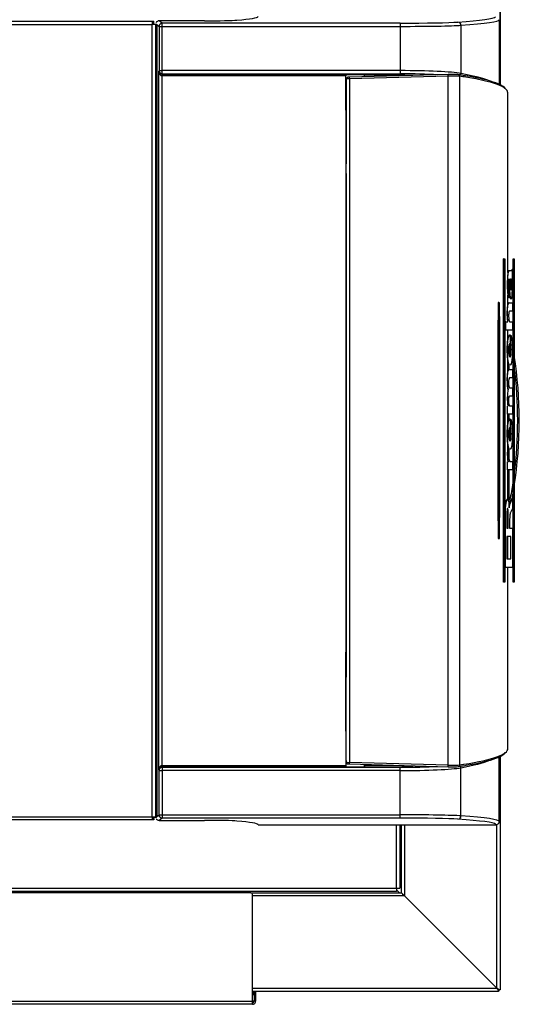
# Model space of a CAD drawing. Header units: millimetres. Extents: x 648 to 8064, y -571 to 3420.
# Tile 67 of 81: x 4572 to 4881, y 1958 to 2567. Entities that reach past the tile are written whole.
import ezdxf

# ---------------------------------------------------------------- set-up
doc = ezdxf.new("R2010")
doc.units = ezdxf.units.MM
doc.header["$MEASUREMENT"] = 0

# ---------------------------------------------------------------- blocks, each defined once
blk = doc.blocks.new('Boven')
for p, q in [((2390.93, 951.92), (2390.93, 629.37)), ((2390.93, 951.92), (2390.93, 629.37)), ((2390.93, 629.37), (2390.93, 772.64)), ((2025.93, 668.64), (2175.93, 668.64)), ((2025.93, 666.64), (2175.93, 666.64)), ((2175.93, 668.64), (2176.93, 668.64)), ((2175.93, 668.64), (2175.93, 666.64)), ((2175.93, 667.64), (2176.93, 667.64)), ((2175.93, 666.83), (2178.63, 666.83)), ((2175.93, 176.64), (2175.93, 666.64)), ((2177.93, 666.64), (2175.93, 666.64)), ((2176.93, 667.64), (2176.93, 668.64)), ((2176.93, 666.83), (2176.93, 667.64)), ((2177.93, 666.64), (2177.93, 176.64)), ((2177.93, 666.51), (2178.74, 666.51)), ((2178.74, 666.51), (2180.15, 665.45)), ((2178.74, 666.51), (2178.74, 176.78)), ((2180.15, 665.45), (2182.15, 665.45)), ((2180.15, 665.45), (2180.15, 638.08)), ((2182.15, 667.45), (2180.22, 668.9)), ((2208.18, 668.9), (2180.22, 668.9)), ((2180.22, 668.9), (2180.22, 668.9)), ((2208.18, 668.9), (2180.22, 668.9)), ((2329.19, 667.45), (2182.15, 667.45)), ((2182.15, 665.45), (2182.15, 667.45)), ((2182.15, 665.45), (2329.19, 665.45)), ((2182.15, 638.08), (2182.15, 665.45)), ((2208.18, 668.9), (2208.18, 668.9)), ((2329.19, 667.45), (2329.19, 665.45)), ((2329.19, 665.45), (2329.19, 638.08)), ((2366.78, 666.11), (2366.78, 636.33)), ((2390.35, 669.59), (2390.35, 629.64)), ((2180.15, 638.08), (2179.96, 637.71)), ((2179.96, 205.58), (2179.96, 637.71)), ((2180.15, 638.08), (2182.15, 638.08)), ((2181.96, 634.91), (2182, 635.91)), ((2181.96, 634.91), (2181.96, 208.37)), ((2182.06, 635.91), (2182.15, 636.09)), ((2182.06, 635.91), (2295.68, 635.91)), ((2182.06, 634.91), (2182.06, 635.91)), ((2295.68, 634.91), (2182.06, 634.91)), ((2329.19, 638.08), (2182.15, 638.08)), ((2182.15, 636.09), (2182.15, 638.08)), ((2182.15, 636.09), (2329.19, 636.09)), ((2295.68, 635.91), (2295.68, 634.91)), ((2295.68, 635.77), (2307.08, 635.77)), ((2295.68, 613.73), (2295.68, 634.91)), ((2358.81, 635.72), (2297.89, 634.01)), ((2358.87, 634.72), (2297.95, 633.01)), ((2307.08, 634.27), (2307.08, 635.77)), ((2307.14, 635.64), (2307.08, 635.77)), ((2307.14, 634.27), (2307.14, 635.64)), ((2307.14, 634.27), (2307.14, 635.63)), ((2330.3, 635.19), (2307.14, 635.24)), ((2323.43, 635.2), (2323.43, 634.73)), ((2326.93, 634.83), (2326.93, 635.2)), ((2328.93, 635.19), (2328.93, 634.89)), ((2329.19, 638.08), (2329.19, 636.09)), ((2329.93, 634.91), (2329.93, 635.19)), ((2329.93, 634.91), (2329.93, 635.19)), ((2329.93, 634.91), (2329.93, 635.19)), ((2331.93, 635.18), (2331.93, 634.97)), ((2331.93, 635.18), (2331.93, 634.97)), ((2331.93, 635.18), (2331.93, 634.97)), ((2358.87, 208.56), (2358.87, 634.72)), ((2365.99, 208.69), (2365.99, 634.6)), ((2295.89, 633.03), (2295.83, 632.57)), ((2295.88, 632.91), (2295.83, 632.46)), ((2295.83, 632.46), (2295.83, 631.88)), ((2295.83, 632.46), (2295.83, 631.88)), ((2295.83, 631.88), (2295.88, 632.26)), ((2295.88, 210.37), (2295.88, 632.91)), ((2295.88, 632.26), (2295.88, 621.9)), ((2297.95, 633.01), (2297.95, 210.27)), ((2295.88, 621.9), (2295.83, 621.9)), ((2295.83, 621.9), (2295.83, 604.89)), ((2395.83, 513.31), (2395.83, 624.42)), ((2295.83, 613.82), (2295.68, 613.82)), ((2295.68, 613.73), (2295.68, 564.93)), ((2295.83, 604.89), (2295.88, 604.89)), ((2295.88, 604.89), (2295.88, 598.89)), ((2295.88, 598.89), (2295.83, 598.89)), ((2295.83, 598.89), (2295.83, 580.39)), ((2295.83, 590.29), (2295.68, 590.29)), ((2295.68, 586.79), (2295.83, 586.79)), ((2295.88, 580.39), (2295.83, 580.39)), ((2295.88, 574.39), (2295.88, 580.39)), ((2295.83, 574.39), (2295.88, 574.39)), ((2295.83, 574.39), (2295.83, 268.89)), ((2295.68, 570.64), (2295.83, 570.64)), ((2295.68, 564.93), (2295.68, 278.36)), ((2295.68, 564.84), (2295.83, 564.84)), ((2393.08, 321.64), (2393.08, 521.64)), ((2393.18, 521.64), (2393.08, 521.64)), ((2393.18, 321.64), (2393.18, 521.64)), ((2393.18, 521.64), (2393.83, 521.64)), ((2393.83, 521.64), (2393.83, 321.64)), ((2399.07, 521.64), (2398.97, 521.64)), ((2398.97, 321.64), (2398.97, 521.64)), ((2399.07, 521.64), (2399.72, 521.64)), ((2399.07, 321.64), (2399.07, 521.64)), ((2399.72, 521.64), (2399.72, 321.64)), ((2396.34, 514.33), (2396.25, 514.33)), ((2397.95, 514.33), (2396.34, 514.33)), ((2398.43, 515.04), (2397.85, 514.33)), ((2398.53, 515.04), (2397.95, 514.33)), ((2398.53, 515.04), (2398.43, 515.04)), ((2398.53, 509.83), (2398.53, 515.04)), ((2396.59, 507.36), (2396.7, 502.64)), ((2396.69, 507.36), (2396.59, 507.36)), ((2396.69, 507.36), (2396.8, 502.64)), ((2397.09, 509.2), (2397.25, 505.64)), ((2397.25, 505.64), (2397.37, 503.13)), ((2398.28, 509.38), (2398.53, 509.83)), ((2396.52, 497.47), (2396.52, 502.53)), ((2396.8, 502.64), (2396.7, 502.64)), ((2389.48, 494.14), (2390.14, 494.14)), ((2395.83, 493.43), (2395.83, 499.21)), ((2396.52, 497.47), (2396.42, 497.47)), ((2396.54, 494.57), (2396.44, 494.57)), ((2396.54, 494.57), (2398.53, 494.57)), ((2398.53, 494.57), (2398.53, 489.32)), ((2398.53, 489.32), (2396.76, 489.32)), ((2389.69, 481.64), (2389.69, 482.97)), ((2389.7, 481.62), (2389.69, 482.97)), ((2389.69, 361.65), (2389.69, 481.64)), ((2390, 481.64), (2389.7, 481.64)), ((2389.7, 361.65), (2389.7, 481.64)), ((2390, 481.64), (2390.02, 486.12)), ((2390, 481.64), (2390, 481.64)), ((2390, 361.64), (2390, 481.64)), ((2390.51, 486.11), (2390.49, 481.64)), ((2390.49, 481.64), (2390.49, 361.65)), ((2394.42, 482.72), (2394.33, 482.72)), ((2394.33, 477.48), (2394.33, 482.72)), ((2394.42, 477.48), (2394.42, 482.72)), ((2394.42, 482.72), (2395.81, 482.72)), ((2395.81, 482.8), (2395.72, 482.8)), ((2395.72, 482.72), (2395.72, 482.8)), ((2395.81, 482.72), (2395.81, 482.8)), ((2396.86, 482.72), (2398.53, 482.72)), ((2398.53, 482.72), (2398.53, 477.48)), ((2394.42, 477.48), (2394.33, 477.48)), ((2398.53, 477.48), (2394.42, 477.48)), ((2395.83, 471.79), (2395.83, 477.48)), ((2396.7, 469.38), (2396.7, 461.1)), ((2397.26, 474.78), (2397.26, 460.9)), ((2397.26, 470.65), (2397.49, 470.7)), ((2397.48, 469.24), (2397.52, 474.44)), ((2397.58, 469.24), (2397.48, 469.24)), ((2397.62, 474.44), (2397.52, 474.44)), ((2397.58, 469.24), (2397.62, 474.44)), ((2395.83, 452.23), (2395.83, 458.75)), ((2396.33, 456.66), (2396.33, 453.24)), ((2396.48, 453.34), (2396.38, 453.34)), ((2396.48, 453.34), (2398.54, 453.34)), ((2398.54, 453.34), (2398.54, 448.09)), ((2398.54, 448.09), (2396.73, 448.09)), ((2395.94, 441.28), (2395.84, 441.28)), ((2396.76, 441.95), (2398.54, 441.95)), ((2398.54, 441.95), (2398.54, 436.7)), ((2398.54, 436.7), (2396.75, 436.7)), ((2395.56, 430.48), (2395.46, 430.48)), ((2395.46, 425.52), (2395.46, 430.48)), ((2395.56, 425.52), (2395.56, 430.48)), ((2395.56, 430.48), (2395.83, 430.48)), ((2395.83, 430.55), (2395.73, 430.55)), ((2395.73, 430.48), (2395.73, 430.55)), ((2395.83, 430.48), (2395.83, 430.55)), ((2396.72, 430.7), (2398.53, 430.7)), ((2398.53, 430.7), (2398.53, 425.52)), ((2395.56, 425.52), (2395.46, 425.52)), ((2398.53, 425.52), (2395.56, 425.52)), ((2395.83, 419.74), (2395.83, 425.52)), ((2396.33, 425.52), (2396.33, 421.56)), ((2397.26, 422.73), (2397.26, 408.85)), ((2397.48, 417.19), (2397.52, 422.39)), ((2397.62, 422.39), (2397.52, 422.39)), ((2397.58, 417.19), (2397.62, 422.39)), ((2396.7, 417.33), (2396.7, 409.05)), ((2397.58, 417.19), (2397.48, 417.19)), ((2395.49, 402.07), (2395.39, 402.07)), ((2395.49, 402.07), (2396.19, 402.07)), ((2395.83, 402.07), (2395.83, 406.7)), ((2396.33, 404.61), (2396.33, 398.65)), ((2395.56, 396.16), (2395.46, 396.16)), ((2395.46, 391.14), (2395.46, 396.16)), ((2395.56, 391.14), (2395.56, 396.16)), ((2395.56, 396.16), (2395.88, 396.15)), ((2396.99, 396.38), (2398.53, 396.38)), ((2398.53, 396.38), (2398.53, 391.14)), ((2395.56, 391.14), (2395.46, 391.14)), ((2398.53, 391.14), (2395.56, 391.14)), ((2395.83, 372.47), (2395.83, 391.14)), ((2396.33, 391.14), (2396.33, 372.64)), ((2394.54, 370.46), (2394.73, 371.59)), ((2394.64, 370.46), (2394.83, 371.59)), ((2394.73, 371.59), (2394.96, 372.39)), ((2394.83, 371.59), (2394.73, 371.59)), ((2394.83, 371.59), (2395.06, 372.39)), ((2394.96, 372.39), (2395.22, 372.81)), ((2395.06, 372.39), (2394.96, 372.39)), ((2395.06, 372.39), (2395.32, 372.81)), ((2395.22, 372.81), (2395.48, 372.84)), ((2395.32, 372.81), (2395.22, 372.81)), ((2395.32, 372.81), (2395.58, 372.84)), ((2395.58, 372.84), (2395.48, 372.84)), ((2395.58, 372.84), (2395.84, 372.47)), ((2396.33, 372.64), (2395.83, 372.64)), ((2395.84, 372.47), (2396.07, 371.71)), ((2396.07, 371.71), (2396.27, 370.63)), ((2397.21, 372.64), (2396.33, 372.64)), ((2396.33, 371.64), (2397.21, 371.64)), ((2396.99, 369.82), (2398.44, 373.64)), ((2397.08, 369.82), (2398.53, 373.64)), ((2397.21, 372.64), (2398, 372.49)), ((2397.21, 372.64), (2397.21, 371.64)), ((2398.53, 373.64), (2398.44, 373.64)), ((2398.53, 373.64), (2398.53, 367.34)), ((2394.27, 365.83), (2394.3, 367.5)), ((2394.36, 365.83), (2394.27, 365.83)), ((2394.27, 330.75), (2394.27, 365.83)), ((2394.3, 367.5), (2394.39, 369.07)), ((2394.4, 367.5), (2394.3, 367.5)), ((2394.36, 365.83), (2394.4, 367.5)), ((2394.36, 330.75), (2394.36, 365.83)), ((2394.39, 369.07), (2394.54, 370.46)), ((2394.49, 369.07), (2394.39, 369.07)), ((2394.4, 367.5), (2394.49, 369.07)), ((2394.49, 369.07), (2394.64, 370.46)), ((2394.64, 370.46), (2394.54, 370.46)), ((2395.24, 365.84), (2395.2, 365.15)), ((2395.31, 366.43), (2395.24, 365.84)), ((2395.4, 366.89), (2395.31, 366.43)), ((2395.5, 367.18), (2395.4, 366.89)), ((2395.62, 367.28), (2395.5, 367.18)), ((2395.63, 367.18), (2395.57, 367.23)), ((2395.73, 367.18), (2395.62, 367.28)), ((2395.73, 367.18), (2395.63, 367.18)), ((2395.73, 366.89), (2395.63, 367.18)), ((2395.83, 366.89), (2395.73, 367.18)), ((2395.83, 366.89), (2395.73, 366.89)), ((2395.82, 366.43), (2395.73, 366.89)), ((2395.92, 366.43), (2395.82, 366.43)), ((2395.89, 365.84), (2395.82, 366.43)), ((2395.92, 366.43), (2395.83, 366.89)), ((2395.83, 355.2), (2395.83, 366.32)), ((2395.99, 365.84), (2395.89, 365.84)), ((2395.93, 365.15), (2395.89, 365.84)), ((2395.99, 365.84), (2395.92, 366.43)), ((2396.03, 365.15), (2395.99, 365.84)), ((2396.27, 370.63), (2396.43, 369.27)), ((2396.43, 369.27), (2396.53, 367.71)), ((2396.5, 368.11), (2396.51, 368.16)), ((2396.51, 368.16), (2396.56, 368.38)), ((2396.61, 368.16), (2396.51, 368.16)), ((2396.57, 367.94), (2396.51, 367.94)), ((2396.53, 367.71), (2396.57, 367.94)), ((2396.56, 368.38), (2396.6, 368.58)), ((2396.65, 368.38), (2396.56, 368.38)), ((2396.57, 367.94), (2396.61, 368.16)), ((2396.6, 368.58), (2396.64, 368.77)), ((2396.7, 368.58), (2396.6, 368.58)), ((2396.61, 368.16), (2396.65, 368.38)), ((2396.64, 368.77), (2396.69, 368.95)), ((2396.74, 368.77), (2396.64, 368.77)), ((2396.65, 368.38), (2396.7, 368.58)), ((2396.69, 368.95), (2396.74, 369.13)), ((2396.79, 368.95), (2396.69, 368.95)), ((2396.7, 368.58), (2396.74, 368.77)), ((2396.74, 369.13), (2396.79, 369.29)), ((2396.84, 369.13), (2396.74, 369.13)), ((2396.74, 368.77), (2396.79, 368.95)), ((2396.79, 369.29), (2396.83, 369.44)), ((2396.88, 369.29), (2396.79, 369.29)), ((2396.79, 368.95), (2396.84, 369.13)), ((2396.83, 369.44), (2396.88, 369.58)), ((2396.93, 369.44), (2396.83, 369.44)), ((2396.84, 369.13), (2396.88, 369.29)), ((2396.88, 369.58), (2396.93, 369.7)), ((2396.98, 369.58), (2396.88, 369.58)), ((2396.88, 369.29), (2396.93, 369.44)), ((2396.93, 369.7), (2396.99, 369.82)), ((2397.03, 369.7), (2396.93, 369.7)), ((2396.93, 369.44), (2396.98, 369.58)), ((2396.98, 369.58), (2397.03, 369.7)), ((2397.08, 369.82), (2396.99, 369.82)), ((2397.03, 369.7), (2397.08, 369.82)), ((2398.53, 367.34), (2397.35, 364.78)), ((2389.69, 360.31), (2389.7, 361.66)), ((2389.69, 361.65), (2389.69, 360.31)), ((2389.69, 359.57), (2389.69, 360.31)), ((2390, 361.64), (2389.7, 361.64)), ((2390, 361.64), (2390, 361.64)), ((2390, 361.64), (2390.02, 357.17)), ((2390.51, 357.18), (2390.49, 361.65)), ((2395.2, 365.15), (2395.2, 364.43)), ((2395.2, 364.43), (2395.2, 355.2)), ((2396.03, 365.15), (2395.93, 365.15)), ((2395.94, 364.43), (2395.93, 365.15)), ((2396.03, 364.43), (2395.94, 364.43)), ((2395.94, 355.2), (2395.94, 364.43)), ((2396.03, 364.43), (2396.03, 365.15)), ((2396.03, 355.2), (2396.03, 364.43)), ((2396.88, 361.4), (2396.87, 360.94)), ((2396.87, 360.94), (2396.87, 360.47)), ((2396.87, 360.47), (2396.87, 355.2)), ((2396.9, 361.86), (2396.88, 361.4)), ((2396.93, 362.3), (2396.9, 361.86)), ((2396.96, 362.73), (2396.93, 362.3)), ((2397, 363.12), (2396.96, 362.73)), ((2397.05, 363.49), (2397, 363.12)), ((2397.1, 363.83), (2397.05, 363.49)), ((2397.15, 364.13), (2397.1, 363.83)), ((2397.22, 364.39), (2397.15, 364.13)), ((2397.28, 364.61), (2397.22, 364.39)), ((2397.35, 364.78), (2397.28, 364.61)), ((2395.2, 355.2), (2396.03, 355.2)), ((2396.87, 355.2), (2398.53, 355.2)), ((2398.53, 355.2), (2398.53, 330.75)), ((2389.48, 349.14), (2390.14, 349.14)), ((2397.7, 349.88), (2395.2, 349.88)), ((2395.2, 349.88), (2395.2, 336.07)), ((2395.83, 336.07), (2395.83, 349.88)), ((2397.6, 336.07), (2397.6, 349.88)), ((2397.7, 336.07), (2397.7, 349.88)), ((2395.2, 336.07), (2397.7, 336.07)), ((2394.36, 330.75), (2394.27, 330.75)), ((2398.53, 330.75), (2394.36, 330.75)), ((2395.83, 218.86), (2395.83, 330.75)), ((2393.18, 321.64), (2393.08, 321.64)), ((2393.83, 321.64), (2393.18, 321.64)), ((2399.07, 321.64), (2398.97, 321.64)), ((2399.72, 321.64), (2399.07, 321.64)), ((2295.68, 278.45), (2295.83, 278.45)), ((2295.68, 229.56), (2295.68, 278.36)), ((2295.83, 270.64), (2295.68, 270.64)), ((2295.83, 268.89), (2295.88, 268.89)), ((2295.88, 268.89), (2295.88, 262.89)), ((2295.88, 262.89), (2295.83, 262.89)), ((2295.83, 244.39), (2295.83, 262.89)), ((2295.88, 244.39), (2295.83, 244.39)), ((2295.88, 238.39), (2295.88, 244.39)), ((2295.83, 238.39), (2295.88, 238.39)), ((2295.83, 221.39), (2295.83, 238.39)), ((2295.68, 229.56), (2295.68, 208.38)), ((2295.83, 229.47), (2295.68, 229.47)), ((2295.88, 221.39), (2295.83, 221.39)), ((2295.88, 211.02), (2295.88, 221.39)), ((2390.35, 173.7), (2390.35, 213.64)), ((2390.93, 213.92), (2390.93, 70.64)), ((2181.96, 208.37), (2182, 207.38)), ((2182.06, 208.38), (2295.68, 208.38)), ((2182.06, 208.38), (2182.06, 207.38)), ((2182.06, 207.38), (2182.15, 207.2)), ((2295.68, 207.38), (2182.06, 207.38)), ((2182.15, 207.2), (2329.19, 207.2)), ((2182.15, 207.2), (2182.15, 205.2)), ((2295.68, 208.38), (2295.68, 207.38)), ((2295.68, 207.51), (2307.08, 207.51)), ((2295.83, 211.41), (2295.88, 211.02)), ((2295.83, 210.83), (2295.83, 211.41)), ((2295.83, 211.41), (2295.83, 210.83)), ((2295.88, 210.37), (2295.83, 210.83)), ((2295.83, 210.72), (2295.89, 210.26)), ((2297.89, 209.27), (2358.81, 207.56)), ((2358.87, 208.56), (2297.95, 210.27)), ((2307.08, 209.01), (2307.08, 207.51)), ((2307.14, 207.65), (2307.08, 207.51)), ((2307.14, 207.65), (2307.14, 209.01)), ((2307.14, 207.65), (2307.14, 209.01)), ((2330.3, 208.1), (2307.14, 208.04)), ((2310.43, 208.92), (2310.43, 208.05)), ((2326.93, 208.09), (2326.93, 208.46)), ((2328.93, 208.4), (2328.93, 208.09)), ((2329.19, 205.2), (2329.19, 207.2)), ((2329.93, 208.1), (2329.93, 208.37)), ((2331.93, 208.32), (2331.93, 208.1)), ((2180.15, 205.2), (2179.96, 205.58)), ((2180.15, 177.83), (2180.15, 205.2)), ((2180.15, 205.2), (2182.15, 205.2)), ((2329.19, 205.2), (2182.15, 205.2)), ((2182.15, 205.2), (2182.15, 177.83)), ((2329.19, 177.83), (2329.19, 205.2)), ((2366.78, 177.18), (2366.78, 206.95)), ((2025.93, 176.64), (2175.93, 176.64)), ((2175.93, 176.64), (2175.93, 174.64)), ((2175.93, 176.64), (2177.93, 176.64)), ((2177.93, 176.78), (2178.74, 176.78)), ((2178.74, 176.78), (2180.15, 177.83)), ((2180.15, 177.83), (2182.15, 177.83)), ((2182.15, 177.83), (2329.19, 177.83)), ((2182.15, 177.83), (2182.15, 175.83)), ((2329.19, 175.83), (2329.19, 177.83)), ((2175.93, 174.64), (2025.93, 174.64)), ((2175.93, 176.45), (2178.63, 176.45)), ((2176.93, 175.64), (2175.93, 175.64)), ((2176.93, 174.64), (2175.93, 174.64)), ((2176.93, 175.64), (2176.93, 176.45)), ((2176.93, 175.64), (2176.93, 174.64)), ((2182.15, 175.83), (2180.22, 174.38)), ((2180.22, 174.38), (2208.18, 174.38)), ((2180.22, 174.38), (2180.22, 174.38)), ((2180.22, 174.38), (2208.18, 174.38)), ((2329.19, 175.83), (2182.15, 175.83)), ((2208.18, 174.38), (2208.18, 174.38)), ((2241.35, 171.7), (2388.35, 171.7)), ((2326.93, 132.39), (2326.93, 171.7)), ((2328.93, 171.7), (2328.93, 132.39)), ((2329.93, 129.64), (2329.93, 171.7)), ((2331.93, 171.7), (2331.93, 127.69)), ((2388.93, 70.69), (2388.93, 171.8)), ((1717.43, 132.39), (2326.93, 132.39)), ((2326.93, 130.39), (1717.43, 130.39)), ((2236.93, 129.64), (1839.08, 129.64)), ((2236.93, 129.64), (2329.93, 129.64)), ((2237.93, 62.64), (2237.93, 128.64)), ((2326.93, 132.39), (2328.93, 132.39)), ((2326.93, 132.39), (2326.93, 130.39)), ((2328.73, 129.64), (2326.93, 131.45)), ((2328.93, 133.84), (2329.93, 132.84)), ((2330.24, 129.37), (2331.71, 127.91)), ((2331.89, 127.64), (2331.71, 127.91)), ((2331.89, 127.64), (2237.93, 127.64)), ((2388.89, 70.64), (2331.89, 127.64)), ((2331.93, 127.69), (2388.93, 70.69)), ((2332.89, 126.64), (2332.93, 126.64)), ((2332.93, 126.64), (2332.93, 126.69)), ((2237.93, 70.64), (2388.89, 70.64)), ((2238.85, 68.64), (2237.93, 68.64)), ((2238.47, 68.64), (2238.85, 68.64)), ((2238.47, 66.64), (2238.47, 68.64)), ((2238.85, 68.64), (2238.85, 62.64)), ((2239.85, 68.64), (2238.85, 68.64)), ((2388.93, 68.64), (2239.85, 68.64)), ((2239.85, 68.64), (2239.85, 62.64)), ((2387.93, 71.64), (2387.89, 71.64)), ((2387.93, 71.69), (2387.93, 71.64)), ((2389.93, 68.64), (2388.93, 68.64)), ((2389.93, 69.64), (2389.93, 69.23)), ((2389.93, 69.64), (2390.35, 69.64)), ((2389.93, 69.23), (2389.93, 68.64)), ((2390.93, 69.64), (2390.35, 69.64)), ((2390.93, 70.64), (2390.93, 69.64)), ((1838.08, 62.64), (2237.93, 62.64)), ((2237.93, 66.64), (2238.47, 66.64)), ((2237.93, 61.23), (2237.93, 62.64)), ((2238.85, 62.64), (2237.93, 62.64)), ((2238.47, 66.64), (2238.47, 66.64)), ((2237.85, 60.64), (1838.16, 60.64))]:
    blk.add_line(p, q)
for centre, radius, start, end in [((2180.22, 666.9), 2, 90.02616, 158.2445), ((2180.74, 666.51), 2, 179.47679, 180.02614), ((2182.06, 637.9), 1.99, 268.20188, 270.06949), ((2296.73, 632.46), 0.901, 173.32174, 180.21191), ((3298.46, 487.58), 908.78, 179.55539, 180.24378), ((2389.52, 487.07), 7.56, 82.55998, 88.64179), ((-4589.75, 750.74), 6984.79, 357.828812, 357.895493), ((2390.07, 494.49), 0.351, 281.30964, 315.85938), ((2389.94, 494.66), 0.573, 312.79072, 350.35193), ((1678.41, 489.87), 712.1, 359.69736, 0.37805), ((3206.17, 485.91), 816.49, 180.15424, 180.20613), ((2389.39, 475.57), 6.08, 87.10402, 87.17257), ((2384.45, 484.1), 5.42, 346.20184, 356.03877), ((2390.07, 467.26), 14.38, 88.32528, 90.25633), ((2411.03, 465.24), 14.92, 163.87462, 196.12538), ((2140.19, 421.64), 261.64, 10.36157, 10.7941), ((2397.21, 470.64), 1, 72.83452, 86.87074), ((2140.19, 421.64), 262.64, 9.83606, 10.23595), ((2140.19, 421.64), 261.64, 8.48037, 8.76855), ((2140.19, 421.64), 262.64, 351.16365, 8.83635), ((2140.19, 421.64), 261.64, 352.70602, 7.29398), ((2433.24, 435.55), 37.84, 171.29498, 187.59372), ((2433.34, 435.55), 37.84, 171.29498, 187.59372), ((2411.03, 413.19), 14.92, 163.87462, 196.12538), ((2426.15, 401.09), 30.77, 178.16008, 189.22558), ((2426.24, 401.09), 30.77, 178.16008, 189.22558), ((2140.19, 421.64), 261.64, 349.2059, 351.51963), ((2396.3, 371.2), 0.434, 85.37844, 117.81166), ((2336.93, 372.35), 59.41, 359.32003, 0.28446), ((2397.21, 372.64), 1, 270, 301.99912), ((2140.19, 421.64), 262.64, 349.43946, 350.16394), ((3298.46, 355.71), 908.78, 179.75622, 180.44461), ((3206.17, 357.38), 816.49, 179.79387, 179.84576), ((2389.39, 367.72), 6.08, 272.82743, 272.89598), ((2384.45, 359.18), 5.42, 3.96123, 13.79816), ((2390.07, 376.02), 14.38, 269.74367, 271.67472), ((-4589.75, 92.55), 6984.79, 2.104507, 2.171188), ((1678.41, 353.42), 712.1, 359.62195, 0.30264), ((2389.52, 356.21), 7.56, 271.35821, 277.44002), ((2390.07, 348.8), 0.351, 44.14062, 78.69036), ((2389.94, 348.62), 0.573, 9.64807, 47.20928), ((2182.06, 205.38), 1.99, 89.93051, 91.79812), ((2296.73, 210.82), 0.901, 179.78809, 186.67826), ((2180.74, 176.78), 2, 179.97386, 180.52321), ((2180.22, 176.38), 2, 201.7555, 269.97384), ((2236.93, 128.64), 1, 0, 90), ((2337.83, 137.15), 11.15, 229.02678, 238.0719), ((2398.35, 76.54), 11.15, 211.9281, 220.97322), ((2383.04, 61.23), 11.15, 49.02678, 58.0719), ((2382.65, 65.67), 8.03, 33.98028, 38.59734), ((2388.93, 70.64), 2, 300, 330)]:
    blk.add_arc(centre, radius, start, end)
for centre, major_axis, ratio, start_param, end_param in [((1940.35, 671.59), (-301, 0), 0.026186, 2.845714, 3.134656), ((1999.49, 671.59), (-388.86, 0), 0.026186, -3.490659, -3.169129), ((2180.76, 666.5), (-1.76, 2.68), 0.555492, 1.105072, 1.211504), ((2182.15, 665.45), (-1.2, -1.6), 0.999049, 3.785465, 5.355348), ((2208.18, 669.45), (21, 0), 0.026186, 4.712389, 5.987307), ((2329.19, 668.45), (38, 0), 0.026186, 4.712389, 5.934119), ((2329.19, 666.45), (-40, 0), 0.024877, 1.570796, 2.792527), ((2364.9, 666.11), (-0.14, 1.99), 0.939408, 4.644906, 6.206749), ((1999.49, 669.59), (-390.86, 0), 0.026052, 2.792527, 3.141593), ((2181.96, 637.71), (-1.96, 0.45), 0.888929, 0.251131, 1.787021), ((2181.96, 637.71), (0.14, -2.8), 0.713541, 4.67609, 6.21198), ((2182.15, 638.08), (-1.79, 0.89), 0.996959, 0.464378, 2.03274), ((2182.07, 637.92), (1.34, 2.69), 0.996959, 3.571064, 3.603536), ((2297.92, 633.01), (0.028, -1), 0.034886, 1.569817, 3.141593), ((2329.19, 635.42), (40, 0), 0.06643, 0.349066, 1.570796), ((2329.19, 633.43), (-38, 0), 0.069927, 4.060039, 4.712389), ((2329.33, 633.23), (28, 0), 0.069927, 1.291274, 1.53589), ((2358.56, 635.2), (7, 0.22), 0.073366, 0.387012, 1.53363), ((2358.84, 634.72), (0.028, -1), 0.034886, 1.569817, 3.141593), ((2358.59, 634.2), (8, 0.22), 0.06421, 0.387544, 1.534161), ((2365.07, 634.6), (-0.147, -0.989), 0.923722, 1.707015, 3.333877), ((1996.95, 613.23), (-397.86, -12.25), 0.073366, 3.194858, 3.528605), ((1996.98, 612.23), (-398.86, -12.25), 0.073183, 3.50269, 3.528616), ((2364.9, 636.33), (0.38, 1.96), 0.93767, 4.387163, 4.890625), ((1999.49, 627.03), (390.86, 0), 0.069569, 0.104645, 0.349066), ((1996.98, 612.23), (-398.86, -12.25), 0.073183, 3.139344, 3.50269), ((2296.63, 631.81), (0.8, -0.07), 0.070157, 3.139006, 3.497252), ((2296.88, 632.91), (0.993, -0.118), 0.997257, 3.141593, 3.259771), ((2297.88, 632.94), (2, 0.03), 0.036709, 1.535327, 3.132303), ((2296.63, 621.97), (0.8, 0.07), 0.000758, 2.792008, 3.150253), ((2296.63, 604.82), (0.8, -0.07), 0.000758, 3.132932, 3.491178), ((2296.63, 598.96), (0.8, 0.07), 0.000758, 2.792008, 3.150253), ((2296.63, 580.32), (0.8, -0.07), 0.000758, 3.132932, 3.491178), ((2296.63, 574.46), (0.8, 0.07), 0.000758, 2.792008, 3.150253), ((2389.19, 483.71), (-0.5, -0.002), 0.017987, -3.317482, -3.148284), ((2389.19, 482.97), (-0.5, -0.002), 0.023919, 2.965714, 3.143076), ((2389.86, 483.74), (-0.499, 0.034), 0.025132, 1.240449, 1.555027), ((3411.44, 421.61), (-1019.18, -100.37), 0.975854, -0.165155, -0.162756), ((2390.01, 486.11), (0.5, -0.002), 0.024062, 0.163673, 1.553439), ((2389.19, 359.57), (-0.5, 0.002), 0.017987, 3.145021, 3.317482), ((2389.19, 360.31), (-0.5, 0.002), 0.023919, 3.13973, 3.317471), ((2389.86, 359.55), (-0.499, -0.034), 0.025132, -1.555027, -1.241037), ((3411.36, 421.67), (-1019.08, 100.62), 0.975889, 0.163003, 0.165402), ((2390.01, 357.18), (0.5, 0.002), 0.024062, 4.729747, 6.119512), ((2296.63, 268.82), (0.8, -0.07), 0.000758, 3.132932, 3.491178), ((2296.63, 262.96), (0.8, 0.07), 0.000758, 2.792008, 3.150253), ((2296.63, 244.32), (0.8, -0.07), 0.000758, 3.132932, 3.491178), ((2296.63, 238.46), (0.8, 0.07), 0.000758, 2.792008, 3.150253), ((2296.63, 221.32), (0.8, -0.07), 0.000758, 3.132932, 3.491178), ((1996.95, 230.06), (-397.86, 12.25), 0.073366, -3.528605, -3.194858), ((1996.98, 231.05), (-398.86, 12.25), 0.073183, 2.771549, 3.143841), ((2181.96, 205.58), (-0.14, -2.8), 0.713541, 3.212798, 4.748688), ((2181.96, 205.58), (1.96, 0.45), 0.888929, 1.354572, 2.890462), ((2182.15, 205.2), (-1.79, -0.89), 0.996959, 4.250445, 5.818807), ((2182.07, 205.37), (1.34, -2.69), 0.996959, 2.679649, 2.712121), ((2296.63, 211.48), (0.8, 0.07), 0.070157, 2.785934, 3.144179), ((2296.88, 210.37), (0.993, 0.118), 0.997257, 3.023414, 3.141593), ((2297.88, 210.34), (2, -0.03), 0.036709, 3.150882, 4.747859), ((2297.92, 210.27), (0.028, 1), 0.034886, 3.141593, 4.713368), ((2329.19, 209.86), (38, 0), 0.069927, 4.712389, 5.364739), ((2329.33, 210.05), (28, 0), 0.069927, -1.53589, -1.291274), ((2358.84, 208.56), (0.028, 1), 0.034886, 3.141593, 4.713368), ((2358.56, 208.08), (7, -0.22), 0.073366, 4.749555, 5.896173), ((2358.59, 209.08), (8, -0.22), 0.06421, 4.749024, 5.895641), ((2365.07, 208.69), (-0.147, 0.989), 0.923722, 2.949308, 4.57617), ((1996.98, 231.05), (-398.86, 12.25), 0.073183, -3.528616, -3.511636), ((2364.9, 206.95), (0.38, -1.96), 0.93767, 1.392561, 1.896022), ((1999.49, 216.25), (390.86, 0), 0.069569, -0.349066, -0.171774), ((2329.19, 207.86), (40, 0), 0.06643, 4.712389, 5.934119), ((2180.76, 176.79), (-1.76, -2.68), 0.555492, -1.211504, -1.105072), ((2182.15, 177.83), (-1.2, 1.6), 0.999049, 0.927837, 2.49772), ((2329.19, 176.84), (40, 0), 0.024877, 0.349066, 1.570796), ((2364.9, 177.18), (-0.14, -1.99), 0.939408, 0.076436, 1.63828), ((1999.49, 173.7), (-390.86, 0), 0.026052, 3.141593, 3.490659), ((2208.18, 173.83), (21, 0), 0.026186, 0.295878, 1.570796), ((1940.35, 171.7), (-301, 0), 0.026186, 3.14896, 3.437471), ((1940.35, 171.7), (-301, 0), 0.026186, 3.141506, 3.14896), ((2329.19, 174.84), (38, 0), 0.026186, 0.349066, 1.570796), ((1999.49, 171.7), (-388.86, 0), 0.026186, 3.168762, 3.490659), ((1999.49, 171.7), (-388.86, 0), 0.026186, 3.141458, 3.168762), ((2237.47, 66.64), (0, 2), 0.997089, 5.759498, 6.049841), ((2237.47, 66.64), (0, 1), 0.997089, 4.712389, 5.802411), ((2237.85, 62.64), (0, -2), 0.997089, 0, 1.570796), ((2237.85, 62.64), (0, -1), 0.997089, 0.080199, 1.570796)]:
    blk.add_ellipse(centre, major_axis=major_axis, ratio=ratio, start_param=start_param, end_param=end_param)
for points, knots in [([(2177.93, 666.61), (2178, 666.61), (2178.06, 666.61), (2178.24, 666.6), (2178.35, 666.6), (2178.62, 666.57), (2178.73, 666.55), (2178.74, 666.53)], [0, 0, 0, 0, 0.144121, 0.144121, 0.429414, 0.429414, 1, 1, 1, 1]), ([(2297.89, 634.01), (2297.74, 634.01), (2297.47, 634), (2297.05, 633.97), (2296.79, 633.93), (2296.52, 633.86), (2296.26, 633.72), (2296.05, 633.49), (2295.92, 633.24), (2295.9, 633.08), (2295.89, 633.03)], [0, 0, 0, 0, 0.150866, 0.311534, 0.498488, 0.602057, 0.708038, 0.816463, 0.9427, 1, 1, 1, 1]), ([(2396.25, 514.33), (2396.16, 514.2), (2395.97, 513.86), (2395.57, 512.44), (2395.45, 508.77), (2395.37, 505.25), (2395.47, 501.99), (2395.7, 499.28), (2396.09, 498.08), (2396.32, 497.64), (2396.42, 497.47)], [0, 0, 0, 0, 0.064941, 0.18284, 0.349472, 0.527395, 0.656564, 0.780396, 0.919731, 1, 1, 1, 1]), ([(2396.34, 514.33), (2396.26, 514.2), (2396.07, 513.86), (2395.67, 512.44), (2395.55, 508.77), (2395.47, 505.25), (2395.57, 501.99), (2395.8, 499.28), (2396.19, 498.08), (2396.42, 497.64), (2396.52, 497.47)], [0, 0, 0, 0, 0.064941, 0.18284, 0.349472, 0.527395, 0.656564, 0.780396, 0.919731, 1, 1, 1, 1]), ([(2396.52, 502.53), (2396.47, 502.63), (2396.33, 502.93), (2396.14, 504.54), (2396.12, 506.58), (2396.17, 508.39), (2396.36, 509.16), (2396.56, 509.06), (2396.66, 508.13), (2396.68, 507.59), (2396.69, 507.36)], [0, 0, 0, 0, 0.083435, 0.26981, 0.484727, 0.630077, 0.730872, 0.836403, 0.942426, 1, 1, 1, 1]), ([(2396.24, 508.98), (2396.24, 508.99), (2396.31, 509.13), (2396.46, 509.06), (2396.56, 508.13), (2396.58, 507.59), (2396.59, 507.36)], [0, 0, 0, 0, 0.049018, 0.421918, 0.796559, 1, 1, 1, 1]), ([(2396.8, 502.64), (2396.84, 501.87), (2396.95, 500.35), (2397.15, 497.77), (2397.57, 496.91), (2397.93, 496.94), (2398.35, 497.96), (2398.55, 501.16), (2398.61, 504.71), (2398.46, 507.71), (2398.33, 508.96), (2398.28, 509.38)], [0, 0, 0, 0, 0.091765, 0.22281, 0.31513, 0.41571, 0.509795, 0.637471, 0.805669, 0.943546, 1, 1, 1, 1]), ([(2397.72, 502.45), (2397.72, 502.46), (2397.81, 502.67), (2397.99, 503.9), (2397.88, 506.13), (2397.77, 508.23), (2397.47, 509.17), (2397.21, 509.2), (2397.06, 509.21), (2396.99, 509.2)], [0, 0, 0, 0, 0.012736, 0.159039, 0.37103, 0.581505, 0.717896, 0.893663, 1, 1, 1, 1]), ([(2397.37, 503.13), (2397.43, 502.91), (2397.56, 502.46), (2397.84, 502.14), (2398.08, 503.9), (2397.97, 506.13), (2397.87, 508.23), (2397.57, 509.17), (2397.31, 509.2), (2397.16, 509.21), (2397.09, 509.2)], [0, 0, 0, 0, 0.081127, 0.216313, 0.332447, 0.500725, 0.6678, 0.776067, 0.91559, 1, 1, 1, 1]), ([(2396.7, 502.64), (2396.75, 501.87), (2396.85, 500.35), (2397.05, 497.77), (2397.43, 496.99), (2397.63, 496.94), (2397.72, 496.99)], [0, 0, 0, 0, 0.238591, 0.579314, 0.819347, 1, 1, 1, 1]), ([(2395.72, 482.8), (2395.67, 483.22), (2395.55, 484.3), (2395.4, 486.56), (2395.4, 489.33), (2395.53, 491.82), (2395.82, 493.65), (2396.16, 494.3), (2396.36, 494.5), (2396.44, 494.57)], [0, 0, 0, 0, 0.087818, 0.264925, 0.439488, 0.596887, 0.747429, 0.911028, 1, 1, 1, 1]), ([(2395.81, 482.8), (2395.77, 483.22), (2395.65, 484.3), (2395.5, 486.56), (2395.49, 489.33), (2395.63, 491.82), (2395.92, 493.65), (2396.26, 494.3), (2396.46, 494.5), (2396.54, 494.57)], [0, 0, 0, 0, 0.087818, 0.264925, 0.439488, 0.596887, 0.747429, 0.911028, 1, 1, 1, 1]), ([(2396.76, 489.32), (2396.7, 489.23), (2396.56, 488.99), (2396.33, 488.52), (2396.22, 486.86), (2396.27, 484.71), (2396.57, 483.26), (2396.77, 482.87), (2396.86, 482.72)], [0, 0, 0, 0, 0.108888, 0.270599, 0.396139, 0.58871, 0.845112, 1, 1, 1, 1]), ([(2396.76, 455.85), (2396.73, 455.86), (2396.56, 455.97), (2396.2, 456.73), (2395.69, 458.84), (2395.42, 462.72), (2395.33, 466.66), (2395.52, 470.15), (2395.95, 473.02), (2396.52, 474.1), (2396.96, 474.79), (2397.14, 474.78), (2397.16, 474.78)], [0, 0, 0, 0, 0.013504, 0.111851, 0.234145, 0.379744, 0.511689, 0.614481, 0.730682, 0.881888, 0.985461, 1, 1, 1, 1]), ([(2396.85, 455.85), (2396.83, 455.86), (2396.66, 455.97), (2396.29, 456.73), (2395.79, 458.84), (2395.52, 462.72), (2395.43, 466.66), (2395.62, 470.15), (2396.05, 473.02), (2396.62, 474.1), (2397.06, 474.79), (2397.23, 474.78), (2397.26, 474.78)], [0, 0, 0, 0, 0.013504, 0.111851, 0.234145, 0.379744, 0.511689, 0.614481, 0.730682, 0.881888, 0.985461, 1, 1, 1, 1]), ([(2397.16, 460.9), (2397.24, 461.07), (2397.41, 461.48), (2397.7, 462.38), (2397.82, 464.5), (2397.84, 466.67), (2397.66, 468.31), (2397.54, 468.97), (2397.48, 469.24)], [0, 0, 0, 0, 0.130138, 0.33401, 0.510077, 0.703271, 0.895967, 1, 1, 1, 1]), ([(2397.62, 474.44), (2397.7, 474.18), (2397.91, 473.54), (2398.24, 472.11), (2398.48, 469.71), (2398.61, 466.94), (2398.59, 463.76), (2398.43, 460.36), (2398.01, 457.29), (2397.55, 456.37), (2397.28, 456.04), (2397.24, 455.99)], [0, 0, 0, 0, 0.06317, 0.18046, 0.287812, 0.39038, 0.512184, 0.653281, 0.797076, 0.966281, 1, 1, 1, 1]), ([(2397.26, 460.9), (2397.34, 461.07), (2397.51, 461.48), (2397.8, 462.38), (2397.92, 464.5), (2397.93, 466.67), (2397.76, 468.31), (2397.63, 468.97), (2397.58, 469.24)], [0, 0, 0, 0, 0.130138, 0.33401, 0.510077, 0.703271, 0.895967, 1, 1, 1, 1]), ([(2395.84, 441.28), (2395.78, 441.6), (2395.63, 442.55), (2395.45, 444.94), (2395.38, 447.91), (2395.52, 450.53), (2395.79, 452.42), (2396.12, 453.07), (2396.3, 453.27), (2396.38, 453.34)], [0, 0, 0, 0, 0.077785, 0.267882, 0.463688, 0.616596, 0.759305, 0.914536, 1, 1, 1, 1]), ([(2395.94, 441.28), (2395.88, 441.6), (2395.73, 442.55), (2395.55, 444.94), (2395.48, 447.91), (2395.62, 450.53), (2395.88, 452.42), (2396.21, 453.07), (2396.4, 453.27), (2396.48, 453.34)], [0, 0, 0, 0, 0.077785, 0.267882, 0.463688, 0.616596, 0.759305, 0.914536, 1, 1, 1, 1]), ([(2396.73, 448.09), (2396.65, 447.97), (2396.48, 447.64), (2396.17, 446.44), (2396.22, 443.72), (2396.5, 442.41), (2396.68, 442.07), (2396.76, 441.95)], [0, 0, 0, 0, 0.151217, 0.384388, 0.606189, 0.856178, 1, 1, 1, 1]), ([(2396.75, 436.7), (2396.68, 436.64), (2396.54, 436.47), (2396.29, 436.12), (2396.18, 434.41), (2396.23, 432.43), (2396.48, 431.17), (2396.65, 430.83), (2396.72, 430.7)], [0, 0, 0, 0, 0.123224, 0.300834, 0.440588, 0.634219, 0.866463, 1, 1, 1, 1]), ([(2396.76, 403.8), (2396.73, 403.81), (2396.56, 403.92), (2396.2, 404.68), (2395.69, 406.79), (2395.42, 410.67), (2395.33, 414.61), (2395.52, 418.1), (2395.95, 420.97), (2396.52, 422.05), (2396.96, 422.74), (2397.14, 422.73), (2397.16, 422.73)], [0, 0, 0, 0, 0.013504, 0.111851, 0.234145, 0.379744, 0.511689, 0.614481, 0.730682, 0.881888, 0.985461, 1, 1, 1, 1]), ([(2396.85, 403.8), (2396.83, 403.81), (2396.66, 403.92), (2396.29, 404.68), (2395.79, 406.79), (2395.52, 410.67), (2395.43, 414.61), (2395.62, 418.1), (2396.05, 420.97), (2396.62, 422.05), (2397.06, 422.74), (2397.23, 422.73), (2397.26, 422.73)], [0, 0, 0, 0, 0.013504, 0.111851, 0.234145, 0.379744, 0.511689, 0.614481, 0.730682, 0.881888, 0.985461, 1, 1, 1, 1]), ([(2397.62, 422.39), (2397.7, 422.13), (2397.91, 421.49), (2398.24, 420.06), (2398.48, 417.66), (2398.61, 414.89), (2398.59, 411.71), (2398.43, 408.31), (2398.01, 405.24), (2397.55, 404.32), (2397.28, 403.99), (2397.24, 403.94)], [0, 0, 0, 0, 0.06317, 0.18046, 0.287812, 0.39038, 0.512184, 0.653281, 0.797076, 0.966281, 1, 1, 1, 1]), ([(2397.16, 408.85), (2397.24, 409.02), (2397.41, 409.43), (2397.7, 410.34), (2397.82, 412.45), (2397.84, 414.62), (2397.66, 416.26), (2397.54, 416.93), (2397.48, 417.19)], [0, 0, 0, 0, 0.130138, 0.33401, 0.510077, 0.703271, 0.895967, 1, 1, 1, 1]), ([(2397.26, 408.85), (2397.34, 409.02), (2397.51, 409.43), (2397.8, 410.34), (2397.92, 412.45), (2397.93, 414.62), (2397.76, 416.26), (2397.63, 416.93), (2397.58, 417.19)], [0, 0, 0, 0, 0.130138, 0.33401, 0.510077, 0.703271, 0.895967, 1, 1, 1, 1]), ([(2396.19, 402.07), (2396.19, 401.85), (2396.19, 401.12), (2396.22, 399.68), (2396.35, 397.67), (2396.69, 396.93), (2396.89, 396.54), (2396.99, 396.38)], [0, 0, 0, 0, 0.072445, 0.268987, 0.495777, 0.797047, 1, 1, 1, 1]), ([(2295.89, 210.26), (2295.92, 210.12), (2295.96, 209.93), (2296.14, 209.69), (2296.32, 209.53), (2296.5, 209.44), (2296.65, 209.39), (2296.81, 209.35), (2297.04, 209.32), (2297.42, 209.29), (2297.72, 209.28), (2297.89, 209.27)], [0, 0, 0, 0, 0.134714, 0.233582, 0.319023, 0.392965, 0.456592, 0.523443, 0.659528, 0.834104, 1, 1, 1, 1]), ([(2178.74, 176.76), (2178.74, 176.75), (2178.71, 176.73), (2178.61, 176.71), (2178.53, 176.71), (2178.3, 176.69), (2178.12, 176.68), (2177.93, 176.67)], [0, 0, 0, 0, 0.284624, 0.284624, 0.569247, 0.569247, 1, 1, 1, 1]), ([(2390.35, 173.7), (2390.35, 173.56), (2390.34, 173.43), (2390.28, 173.18), (2390.25, 173.05), (2390.15, 172.81), (2390.08, 172.69), (2389.94, 172.48), (2389.86, 172.37), (2389.58, 172.1), (2389.36, 171.95), (2388.87, 171.75), (2388.61, 171.7), (2388.35, 171.7)], [0, 0, 0, 0, 0.125, 0.125, 0.25, 0.25, 0.375, 0.375, 0.5, 0.5, 0.75, 0.75, 1, 1, 1, 1]), ([(2237.93, 61.23), (2237.92, 61.04), (2237.9, 60.89), (2237.88, 60.69), (2237.86, 60.64), (2237.85, 60.64)], [0, 0, 0, 0, 0.5, 0.5, 1, 1, 1, 1])]:
    blk.add_open_spline(points, degree=3, knots=knots)
blk.add_open_spline([(2389.69, 482.97), (2389.69, 483.19), (2389.69, 483.43), (2389.69, 483.71)], degree=3)

msp = doc.modelspace()

# ---------------------------------------------------------------- block references
msp.add_blockref('Boven', (2478.16, 1897.85))

doc.saveas('drawing.dxf')
